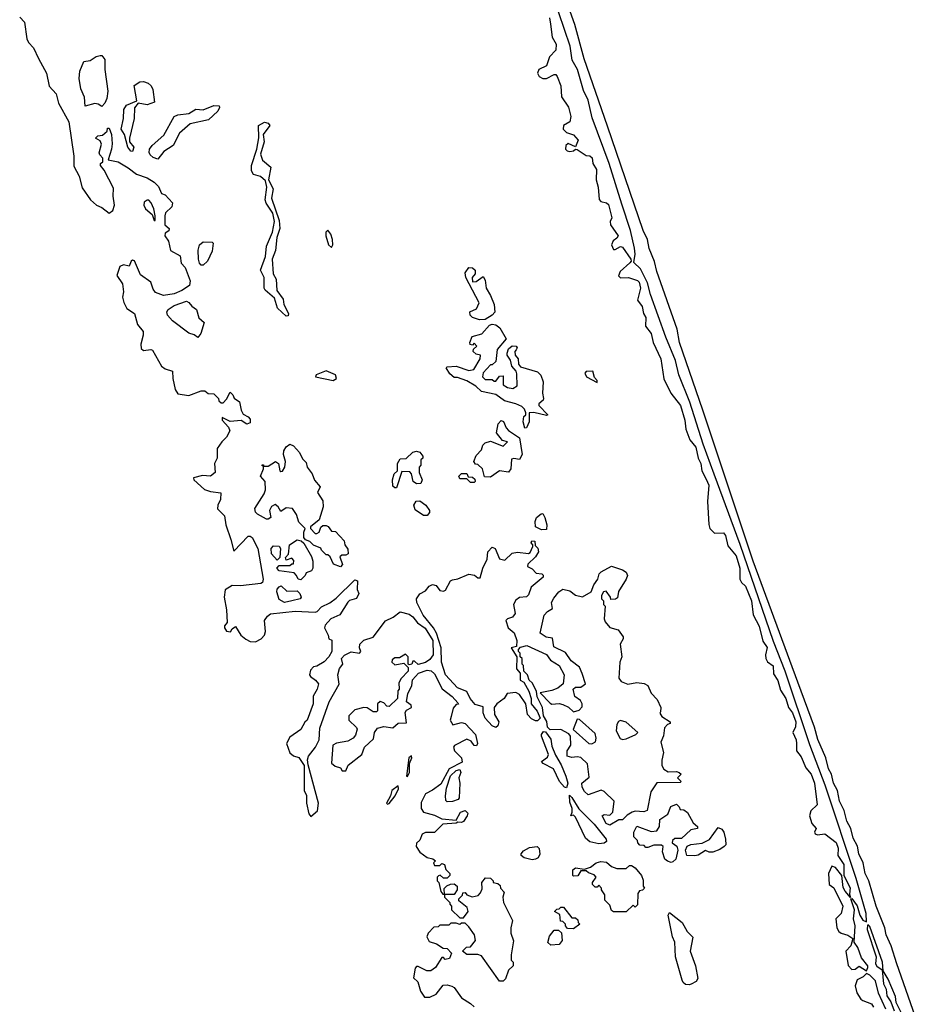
# Model space of a CAD drawing. Extents: x 2789571 to 2951634, y 860514 to 1033803.
# Tile 85 of 102: x 2940810 to 2945766, y 934711 to 940161. Entities that reach past the tile are written whole.
import ezdxf

# ---------------------------------------------------------------- set-up
doc = ezdxf.new("R2010")
doc.units = 0

msp = doc.modelspace()

# ---------------------------------------------------------------- linework, layer by layer
at = {"layer": '0CON05XD'}
for points in [[(2945765.8, 934645), (2945664, 934935), (2945632.5, 935035), (2945605.5, 935095.5), (2945596.9, 935135), (2945549.4, 935255), (2945507.8, 935395), (2945487.8, 935435), (2945476.7, 935495), (2945452.5, 935545), (2945446.1, 935586.1), (2945421.7, 935631.7), (2945409.5, 935685), (2945386.7, 935725), (2945372.2, 935785), (2945345.6, 935835), (2945335.4, 935895), (2945312.5, 935935), (2945302.2, 935985), (2945285.4, 936015.4), (2945270, 936075), (2945227.2, 936177.2), (2945208.9, 936245), (2945115.7, 936495), (2944868.9, 937165), (2944589.3, 937999.3), (2944461.9, 938375), (2944447.8, 938447.8), (2944335, 938767.5), (2944323.4, 938823.4), (2944292.5, 938895), (2944284.2, 938945), (2944259.2, 938995), (2944062.4, 939572.4), (2943933.3, 939945), (2943881.4, 940135), (2943778.6, 940425)], [(2945495, 934897.5), (2945504, 934915), (2945502.5, 934925), (2945468.8, 934968.8), (2945448, 935025), (2945428, 935055), (2945432.3, 935145), (2945423.6, 935185), (2945430, 935235), (2945410, 935295), (2945415, 935298), (2945445, 935257.1), (2945458.9, 935205), (2945475, 935177.5), (2945495, 935167.5), (2945494.1, 935215), (2945438.1, 935408.1), (2945267.4, 935925), (2945182.3, 936147.7), (2945045.8, 936555), (2944980.4, 936720.4), (2944795.9, 937255.9), (2944653.5, 937645), (2944592.1, 937812.1), (2944517.4, 938045), (2944457.6, 938195), (2944438, 938275), (2944384.8, 938404.8), (2944300.6, 938640.6), (2944284.5, 938705.5), (2944245, 938782.7), (2944207.6, 938817.6), (2944216.5, 938863.5), (2944212.8, 938897.2), (2944189, 938995), (2944141, 939141), (2944071, 939365), (2943978.1, 939618.1), (2943955.2, 939715), (2943929.8, 939769.8), (2943896, 939886), (2943867.8, 939937.8), (2943855.2, 940015), (2943730.4, 940385)], [(2940810, 940175), (2940837.1, 940147.1), (2940849.2, 940055), (2940858.8, 940035), (2940885.6, 940005.6), (2940914.2, 939945.8), (2940958.6, 939865), (2940972.7, 939792.7), (2941011.2, 939751.2), (2941025, 939700), (2941082.5, 939595), (2941110, 939405), (2941109.8, 939349.8), (2941138.9, 939295), (2941155, 939231.2), (2941201.5, 939165), (2941234.2, 939135), (2941265, 939122.2), (2941305, 939090.8), (2941325, 939105.8), (2941334.6, 939135), (2941326.5, 939185), (2941328.8, 939228.8), (2941278.3, 939328.3), (2941257.5, 939355), (2941257.5, 939365), (2941270, 939375), (2941270, 939395), (2941253, 939413), (2941250, 939425), (2941263, 939473), (2941255, 939490), (2941230, 939505), (2941242.5, 939517.5), (2941268.3, 939521.7), (2941293.3, 939545), (2941295, 939560), (2941305, 939560), (2941318.8, 939525), (2941321.2, 939475), (2941318.8, 939445), (2941300, 939385), (2941355, 939374), (2941411.1, 939341.1), (2941455.8, 939305.8), (2941515, 939286.2), (2941555, 939262.5), (2941578.3, 939238.3), (2941595, 939200), (2941615, 939192.5), (2941655, 939147.5), (2941652.5, 939125), (2941617.5, 939092.5), (2941613.6, 939076.4), (2941612.5, 939025), (2941636.7, 939005), (2941635, 938992.5), (2941615, 938980), (2941613.8, 938965), (2941633.3, 938935), (2941644.2, 938884.2), (2941697.5, 938855), (2941703, 938813), (2941725, 938790), (2941753.3, 938715), (2941749.3, 938690.7), (2941707.7, 938662.3), (2941665, 938643.8), (2941605, 938634), (2941562.1, 938652.1), (2941549.1, 938669.1), (2941535, 938708.6), (2941479.2, 938749.2), (2941445, 938826), (2941435, 938830), (2941427.5, 938825), (2941415, 938796.7), (2941385, 938804.2), (2941365, 938794.3), (2941346.9, 938745), (2941379.7, 938699.7), (2941383.9, 938655), (2941379.7, 938625), (2941386, 938596), (2941403, 938563), (2941445.4, 938535), (2941461.1, 938475), (2941492.5, 938435), (2941494, 938415), (2941480.5, 938365), (2941481.4, 938341.4), (2941495, 938330), (2941535, 938336), (2941545, 938331.5), (2941595, 938244.4), (2941615, 938228.5), (2941656.1, 938216.1), (2941657.9, 938175), (2941670.6, 938115), (2941685, 938090), (2941745, 938081.4), (2941815, 938106.7), (2941835, 938107.5), (2941853, 938093), (2941885, 938090), (2941910, 938065), (2941911.7, 938051.7), (2941925, 938040), (2941935, 938040), (2941955, 938060), (2941975, 938100), (2941990, 938085), (2941997, 938067), (2942025.8, 938045.8), (2942035, 938000), (2942047, 937977), (2942075, 937962.5), (2942085, 937950), (2942085, 937930), (2942067, 937923), (2942035, 937942.5), (2941975, 937936.7), (2941930, 937960), (2941930, 937945), (2941965.8, 937905.8), (2941971.9, 937885), (2941955, 937850), (2941928.8, 937825), (2941902.7, 937787.3), (2941903.3, 937735), (2941887.5, 937705), (2941891.2, 937655), (2941865.7, 937634.3), (2941821.7, 937638.3), (2941772.5, 937625), (2941773.8, 937615), (2941831.7, 937561.7), (2941865, 937550), (2941922.5, 937542.5), (2941922, 937505), (2941906.2, 937475), (2941904.4, 937454.4), (2941942.9, 937415), (2941950, 937365), (2941979.2, 937285), (2941995, 937220), (2942075, 937302.5), (2942085, 937303.3), (2942096.2, 937295), (2942128, 937235), (2942157.5, 937065), (2942153.8, 937046.2), (2942145, 937041.2), (2942031.7, 937028.3), (2941985, 937028.8), (2941947.5, 937005), (2941940.8, 936965), (2941954, 936895), (2941957.5, 936825), (2941944.1, 936805.9), (2941943.8, 936795), (2941955, 936777.5), (2941976.7, 936773.3), (2941985, 936790), (2942005, 936802.5), (2942033.3, 936755), (2942062.1, 936732.1), (2942085, 936719.2), (2942115, 936718.1), (2942145.4, 936734.6), (2942164.3, 936755), (2942170.6, 936775), (2942164, 936835), (2942180.3, 936859.7), (2942198.1, 936871.9), (2942335, 936887.8), (2942445, 936881.2), (2942456.7, 936885), (2942479.3, 936910.7), (2942526.2, 936933.8), (2942560.7, 936959.3), (2942665, 937060), (2942680, 937055), (2942677, 937007), (2942687.5, 936985), (2942673, 936957), (2942635, 936946.7), (2942625, 936937.5), (2942582, 936868), (2942532, 936845), (2942500.5, 936809.5), (2942496.7, 936795), (2942517.5, 936755), (2942520, 936735), (2942537.5, 936727.5), (2942537.5, 936665), (2942521.2, 936635), (2942495, 936606.7), (2942455, 936582.5), (2942435, 936580), (2942418.3, 936561.7), (2942414.2, 936535.8), (2942418.8, 936525), (2942447.5, 936505), (2942463.3, 936485), (2942456.7, 936455), (2942433, 936417), (2942433.3, 936375), (2942400, 936285), (2942387, 936273), (2942365, 936233.3), (2942305, 936190), (2942286.7, 936155), (2942305, 936102.5), (2942325, 936086.7), (2942355, 936077.5), (2942383.3, 936033.3), (2942383.8, 935895), (2942396.4, 935866.4), (2942397.5, 935825), (2942410, 935765), (2942421.7, 935751.7), (2942458.3, 935781.7), (2942463.3, 935825), (2942406.2, 936036.2)], [(2943740.9, 940170.9), (2943747.1, 940137.1), (2943757.1, 940065), (2943777.7, 940025), (2943777.1, 939992.9), (2943741.1, 939955), (2943724.4, 939905), (2943683.5, 939885), (2943674.4, 939864.4), (2943685, 939846.2), (2943705, 939836.5), (2943725, 939835.8), (2943768, 939858), (2943777.5, 939857.5), (2943785, 939847.5), (2943804.4, 939794.4), (2943807.5, 939735), (2943846.8, 939676.8), (2943859.5, 939625), (2943854.4, 939595), (2943819.2, 939575), (2943818.1, 939555), (2943835, 939536), (2943875, 939523.3), (2943901.2, 939495), (2943885, 939456.7), (2943845, 939476), (2943831.8, 939465), (2943830.9, 939445), (2943840, 939435), (2943855, 939432), (2943873.8, 939435), (2943885, 939443.8), (2943895, 939442), (2943945, 939410), (2943965, 939407.8), (2943977.5, 939397.5), (2943981.4, 939365), (2944001.5, 939331.5), (2944000, 939275), (2944011.8, 939235), (2944016.8, 939166.8), (2944025.6, 939155.6), (2944057.7, 939147.7), (2944068.9, 939138.9), (2944086, 939065), (2944078, 939045), (2944080, 939025), (2944121.2, 938965), (2944115, 938951.2), (2944093.1, 938936.9), (2944085.5, 938915), (2944095, 938890), (2944105, 938888.9), (2944135, 938905.7), (2944145, 938903.1), (2944192.2, 938835), (2944194.2, 938825), (2944186, 938815), (2944131.9, 938768.1), (2944123.1, 938743.1), (2944135, 938733.1), (2944178, 938735), (2944228.5, 938718.5), (2944237.7, 938707.7), (2944244.5, 938675), (2944229.3, 938609.3), (2944254.7, 938574.7), (2944261.5, 938535), (2944275, 938513.3), (2944273.6, 938465), (2944304, 938425), (2944314.6, 938375), (2944357.3, 938285), (2944373.9, 938173.9), (2944413.9, 938093.9), (2944466.7, 938025), (2944491.4, 937945), (2944495.3, 937895), (2944518.9, 937835), (2944551.7, 937795), (2944564.1, 937735), (2944578.2, 937705), (2944583.9, 937663.9), (2944607.9, 937617.9), (2944624.1, 937585), (2944616.5, 937495), (2944622.6, 937367.4), (2944628.7, 937345), (2944655, 937320), (2944705, 937321.1), (2944715.9, 937305.9), (2944729.1, 937249.1), (2944775, 937194.4), (2944794.2, 937125), (2944795.5, 937065), (2944805, 937045.9), (2944826.9, 937025), (2944858.7, 936945), (2944868, 936868), (2944902.5, 936805), (2944921.3, 936721.3), (2944946.3, 936686.3), (2944936.6, 936645), (2944938.2, 936625), (2944947.6, 936607.6), (2944979.6, 936585), (2944981.5, 936541.5), (2945005, 936504.3), (2945019.6, 936449.6), (2945048.8, 936405), (2945064.1, 936355), (2945085.9, 936325), (2945105.3, 936275.3), (2945103.4, 936246.6), (2945088.8, 936215), (2945106, 936175), (2945108, 936155), (2945108.8, 936115), (2945135, 936081.2), (2945160.3, 936020.3), (2945189.2, 935985), (2945208.3, 935935), (2945222.5, 935815), (2945188.3, 935781.7), (2945180.5, 935755), (2945193, 935713), (2945217.5, 935685), (2945208.8, 935665), (2945211.2, 935655), (2945225, 935649.2), (2945265, 935654.2), (2945327.7, 935607.7), (2945338.1, 935575), (2945337.8, 935535), (2945369.7, 935485), (2945371.2, 935425), (2945405, 935356.2), (2945401.7, 935321.7), (2945407, 935303), (2945377.4, 935337.4), (2945367.5, 935357.5), (2945358.8, 935425), (2945325, 935468.1), (2945304.1, 935475.9), (2945284.6, 935435), (2945290, 935375), (2945315.5, 935355.5), (2945365.6, 935255), (2945355.8, 935215), (2945326.7, 935185), (2945332.5, 935135), (2945343.3, 935115), (2945355.9, 935105.9), (2945392.5, 935095), (2945420, 935075), (2945408.8, 935035), (2945381.2, 935005), (2945395, 934926.7), (2945415, 934903.8), (2945433.6, 934906.4), (2945455, 934923.3), (2945495, 934897.5)], [(2941265, 939680), (2941244.2, 939694.2), (2941225, 939698.1), (2941171.7, 939681.7), (2941167.7, 939732.3), (2941147.9, 939777.9), (2941138.9, 939835), (2941143.5, 939876.5), (2941165, 939930), (2941200, 939935), (2941233, 939957), (2941255, 939962.5), (2941265, 939962.5), (2941281.2, 939941.2), (2941280.5, 939885), (2941298.5, 939765), (2941292.5, 939725), (2941281.2, 939698.8), (2941265, 939680)], [(2941435, 939432.5), (2941425, 939433.3), (2941407.5, 939455), (2941390, 939525), (2941371.2, 939555), (2941383.6, 939613.6), (2941386.2, 939665), (2941401.7, 939688.3), (2941458.3, 939711.7), (2941443, 939797), (2941475, 939816.7), (2941495, 939820), (2941520.7, 939810.7), (2941536.7, 939795), (2941546.7, 939775), (2941556.7, 939705), (2941515, 939690), (2941465, 939700), (2941446.1, 939673.9), (2941442.9, 939615), (2941416.7, 939505), (2941417.5, 939485), (2941441.2, 939455), (2941435, 939432.5)], [(2941575, 939390), (2941548.8, 939398.8), (2941532.5, 939412.5), (2941526.4, 939426.4), (2941528.5, 939445), (2941542.9, 939465), (2941607.3, 939522.7), (2941665, 939625.5), (2941685, 939635.4), (2941745, 939641.9), (2941785, 939666.7), (2941825, 939661.8), (2941885, 939686.1), (2941913.3, 939685), (2941915.8, 939675), (2941906, 939655), (2941855, 939606.7), (2941752.5, 939585), (2941695, 939532.5), (2941660, 939465), (2941608.3, 939431.7), (2941575, 939390)], [(2942285, 938521.2), (2942236.2, 938565), (2942219.2, 938619.2), (2942168, 938665), (2942163.3, 938675), (2942163.5, 938733.5), (2942142.9, 938775), (2942169.4, 938850.6), (2942175, 938907.5), (2942209.2, 938985), (2942220.8, 939045), (2942210, 939090), (2942174.3, 939145), (2942168, 939165), (2942176.7, 939235), (2942169.5, 939269.5), (2942143, 939293), (2942104, 939305), (2942092.9, 939325), (2942093.1, 939355), (2942122, 939445), (2942133.2, 939506.8), (2942132, 939575), (2942165, 939594), (2942185, 939588.6), (2942193.8, 939575), (2942156.7, 939525), (2942162.5, 939485), (2942143, 939417), (2942153.6, 939383.6), (2942200, 939345), (2942187.5, 939275), (2942212.5, 939225), (2942203.6, 939173.6), (2942245, 939050), (2942248.8, 939005), (2942233.3, 938955), (2942226.4, 938883.6), (2942207.5, 938835), (2942212.5, 938755), (2942230, 938725), (2942233, 938663), (2942267.5, 938615), (2942272.5, 938585), (2942297.5, 938535), (2942295, 938522.5), (2942285, 938521.2)], [(2941560, 939050), (2941560, 939075), (2941552.5, 939115), (2941538.3, 939148.3), (2941525, 939162.5), (2941515, 939162.5), (2941499.3, 939150.7), (2941496.7, 939135), (2941506.7, 939115), (2941542.5, 939082.5), (2941555, 939050), (2941560, 939050)], [(2942535, 938900), (2942541.9, 938915), (2942540.8, 938945), (2942532.2, 938975), (2942515, 938995.8), (2942504.6, 938985.4), (2942504.5, 938965), (2942519.4, 938915), (2942535, 938900)], [(2941825, 938803.3), (2941815, 938803.3), (2941804.2, 938814.2), (2941798.8, 938835), (2941798, 938885), (2941804.2, 938915), (2941825, 938932.5), (2941875, 938930), (2941880, 938925), (2941875, 938880), (2941848.8, 938825), (2941825, 938803.3)], [(2943355, 938500), (2943315, 938513.3), (2943302.5, 938525), (2943300, 938545), (2943338.3, 938561.7), (2943352.5, 938595), (2943278.8, 938735), (2943275, 938760), (2943295, 938790), (2943315, 938787.5), (2943330, 938775), (2943330, 938755), (2943313.3, 938735), (2943315, 938710), (2943335, 938712.5), (2943375, 938740), (2943385, 938720), (2943391.2, 938675), (2943415.4, 938635.4), (2943435.7, 938585), (2943438.3, 938541.7), (2943425, 938526.7), (2943385, 938502.5), (2943355, 938500)], [(2941795, 938402.5), (2941775, 938417.5), (2941745, 938426.2), (2941655, 938494.3), (2941627.5, 938525), (2941623.8, 938545), (2941632.3, 938557.7), (2941665, 938578.8), (2941732.5, 938602.5), (2941746.7, 938596.7), (2941762.5, 938575), (2941788, 938558), (2941801.7, 938511.7), (2941830, 938485), (2941812.5, 938425), (2941795, 938402.5)], [(2943605, 937900), (2943596.7, 937935), (2943600, 937965), (2943610, 937975), (2943610, 937985), (2943603.3, 938005), (2943589.4, 938019.4), (2943555.8, 938035.8), (2943492.3, 938052.3), (2943445, 938086.2), (2943365, 938103.3), (2943333.6, 938133.6), (2943285, 938162.5), (2943231.7, 938181.7), (2943215, 938180), (2943190.7, 938200.7), (2943170, 938235), (2943175, 938240), (2943225, 938243.3), (2943295, 938220), (2943322.5, 938225), (2943357.5, 938285), (2943360, 938305), (2943335, 938310), (2943320, 938325), (2943321.7, 938338.3), (2943340, 938355), (2943325, 938370), (2943315, 938360), (2943303.3, 938363.3), (2943300, 938375), (2943313, 938407), (2943366.7, 938423.3), (2943409.3, 938470.7), (2943423.8, 938476.2), (2943445, 938472.5), (2943467.5, 938455), (2943502.5, 938395), (2943452.5, 938335), (2943445, 938270), (2943425, 938250), (2943415, 938250), (2943375, 938206.7), (2943370, 938185), (2943385, 938170), (2943425, 938170), (2943435, 938160), (2943445, 938160), (2943465, 938187.5), (2943485, 938190), (2943485, 938140), (2943510, 938125), (2943539.3, 938120.7), (2943562.5, 938135), (2943560.7, 938200.7), (2943557.5, 938215), (2943534.1, 938244.1), (2943526.4, 938276.4), (2943507.5, 938305), (2943507.5, 938315), (2943515, 938340), (2943535, 938356.2), (2943557.5, 938355), (2943562.5, 938345), (2943556.7, 938333.3), (2943550, 938325), (2943552.5, 938305), (2943567.5, 938285), (2943570, 938255), (2943580.7, 938240.7), (2943675, 938212.5), (2943693.6, 938193.6), (2943707.3, 938157.3), (2943703.8, 938095), (2943708.8, 938065), (2943706.7, 938055), (2943682.5, 938035), (2943683.3, 938025), (2943732.5, 937975), (2943725, 937970), (2943655, 937986.2), (2943630, 937985), (2943628.8, 937935), (2943615, 937902.5), (2943605, 937900)], [(2942545, 938164.5), (2942563.8, 938175), (2942558, 938195), (2942505, 938217.7), (2942450, 938195), (2942446.7, 938185), (2942545, 938164.5)], [(2944005, 938152.9), (2944005.6, 938165), (2943990, 938180), (2943981.2, 938215), (2943945, 938214), (2943937.5, 938205), (2943946, 938185), (2944005, 938152.9)], [(2943415, 937630), (2943381.7, 937631.7), (2943370, 937675), (2943345, 937700), (2943331.7, 937701.7), (2943322.5, 937715), (2943335, 937750), (2943365, 937780), (2943373, 937807), (2943385, 937820), (2943415, 937827.5), (2943485, 937800), (2943510, 937825), (2943481.7, 937831.7), (2943447.5, 937875), (2943456.7, 937925), (2943475, 937943.3), (2943487.3, 937937.3), (2943501.7, 937901.7), (2943515, 937887.5), (2943576, 937846), (2943590, 937755), (2943575, 937727.5), (2943545, 937732.5), (2943531.7, 937728.3), (2943527.5, 937675), (2943515, 937657.5), (2943465, 937663.3), (2943415, 937630)], [(2942585, 937132.5), (2942547, 937147), (2942528.3, 937188.3), (2942515, 937200), (2942505, 937200), (2942480, 937225), (2942476.4, 937236.4), (2942435, 937252.5), (2942415, 937272.5), (2942391.7, 937281.7), (2942382.5, 937295), (2942382.5, 937325), (2942390, 937345), (2942355, 937380), (2942341.7, 937421.7), (2942320, 937455), (2942285, 937460), (2942255, 937440), (2942240, 937465), (2942223, 937477), (2942203.6, 937466.4), (2942192.5, 937445), (2942200, 937405), (2942185, 937397.5), (2942175, 937397.5), (2942125, 937423.8), (2942114.2, 937435), (2942112, 937455), (2942163.6, 937536.4), (2942170.7, 937559.3), (2942167.5, 937605), (2942142.5, 937635), (2942160, 937675), (2942160, 937690), (2942151.7, 937691.7), (2942151.7, 937698.3), (2942158.3, 937698.3), (2942160, 937690), (2942185, 937690), (2942226.4, 937716.4), (2942242.5, 937705), (2942250, 937665), (2942255, 937660), (2942265, 937662.5), (2942276.4, 937683.6), (2942280, 937715), (2942270, 937755), (2942271.2, 937775), (2942285, 937797.5), (2942305, 937812.5), (2942325, 937802.5), (2942358.8, 937765), (2942375, 937730), (2942395, 937710), (2942400, 937685), (2942428.3, 937648.3), (2942441.7, 937611.7), (2942472.5, 937575), (2942457.5, 937545), (2942487.7, 937497.7), (2942490, 937465), (2942466.2, 937393.8), (2942420, 937355), (2942420, 937345), (2942445, 937317.5), (2942455, 937316.7), (2942466.7, 937325), (2942477, 937353), (2942488.3, 937361.7), (2942505, 937362.5), (2942516.4, 937356.4), (2942535, 937330), (2942558.3, 937328.3), (2942605.9, 937275.9), (2942610, 937255), (2942625, 937230), (2942626.7, 937205), (2942615, 937197.5), (2942593, 937197), (2942581.7, 937188.3), (2942596.7, 937145), (2942585, 937132.5)], [(2942895, 937570), (2942885, 937570), (2942875, 937580), (2942873.8, 937615), (2942883, 937647), (2942900, 937665), (2942900, 937705), (2942915, 937730), (2942948.3, 937731.7), (2942985, 937767.5), (2943005, 937772.5), (2943025, 937767.5), (2943040, 937745), (2943040, 937735), (2943030, 937725), (2943030, 937695), (2943020, 937685), (2943020, 937655), (2943037.5, 937615), (2943030, 937595), (2943005, 937592.5), (2942987.5, 937605), (2942977.5, 937647.5), (2942968.3, 937658.3), (2942925, 937660), (2942895, 937570)], [(2943325, 937600), (2943305, 937600), (2943285, 937620), (2943245, 937620), (2943240, 937635), (2943255, 937650), (2943285, 937650), (2943291.7, 937631.7), (2943315, 937630), (2943328.3, 937618.3), (2943330, 937605), (2943325, 937600)], [(2943065, 937417.5), (2943045, 937417.5), (2942997.7, 937447.7), (2942991.2, 937475), (2943003.9, 937496.1), (2943025, 937497.5), (2943057.5, 937475), (2943077.5, 937445), (2943077, 937433), (2943065, 937417.5)], [(2943697, 937337), (2943664, 937354), (2943662.9, 937382.9), (2943670, 937405), (2943695, 937426.7), (2943705, 937427.5), (2943716.2, 937405), (2943726.2, 937365), (2943725, 937340), (2943697, 937337)], [(2942365, 937060), (2942350, 937065), (2942342.5, 937085), (2942328.8, 937098.8), (2942245, 937110), (2942232.5, 937125), (2942245, 937140), (2942305, 937140), (2942315, 937150), (2942325, 937150), (2942327, 937167), (2942315, 937180), (2942285, 937170), (2942280, 937185), (2942297, 937203), (2942302.5, 937255), (2942345, 937282.5), (2942367, 937277), (2942383, 937263), (2942425, 937190), (2942432.5, 937165), (2942432.5, 937125), (2942425, 937110), (2942395, 937100), (2942390, 937085), (2942365, 937060)], [(2943445, 936243.8), (2943425, 936253.3), (2943386.2, 936295), (2943374, 936325), (2943375, 936357.5), (2943330.9, 936370.9), (2943302, 936405), (2943285, 936442.5), (2943233.2, 936463.2), (2943165.7, 936535), (2943144.3, 936605), (2943142, 936685), (2943115.8, 936765), (2943100, 936795), (2943042, 936865), (2943006.7, 936935), (2943006.2, 936955), (2943025, 936983.3), (2943055, 937000), (2943076.2, 937025), (2943095, 937034.2), (2943115, 937028.8), (2943135, 937002.5), (2943155, 936997.5), (2943166.4, 937003.6), (2943193.8, 937055), (2943205, 937061.2), (2943235, 937066), (2943295, 937092.5), (2943327, 937087), (2943345, 937072.5), (2943358.3, 937071.7), (2943372.5, 937125), (2943396, 937175), (2943400, 937215), (2943425, 937241.1), (2943440.8, 937235), (2943465, 937177.5), (2943495, 937170), (2943535, 937208.8), (2943565, 937213.8), (2943625, 937207.5), (2943635, 937212.5), (2943650, 937245), (2943650, 937255), (2943640, 937265), (2943643, 937277), (2943660, 937275), (2943661.7, 937251.7), (2943677, 937237), (2943680, 937215), (2943665, 937187.5), (2943621.7, 937148.3), (2943620, 937135), (2943645, 937122.5), (2943668.3, 937098.3), (2943700, 937095), (2943707, 937087), (2943706.7, 937075), (2943640, 937020), (2943625, 936977.5), (2943615, 936966.7), (2943575, 936963.3), (2943555, 936947.5), (2943543.3, 936925), (2943552.5, 936875), (2943537.5, 936855), (2943510, 936845), (2943500, 936835), (2943512.5, 936795), (2943547, 936767), (2943560, 936725), (2943558.3, 936691.7), (2943530, 936685), (2943560, 936635), (2943558.3, 936568.3), (2943580, 936545), (2943580, 936505), (2943600, 936495), (2943627.5, 936445), (2943640, 936405), (2943640, 936375), (2943673.6, 936333.6), (2943690, 936295), (2943675, 936280), (2943665, 936280), (2943642.1, 936292.1), (2943620, 936315), (2943610, 936375), (2943575, 936426.7), (2943555, 936436.7), (2943508.3, 936431.7), (2943490, 936405), (2943450, 936375), (2943436.2, 936355), (2943436.7, 936315), (2943461.2, 936275), (2943455, 936252.5), (2943445, 936243.8)], [(2942235, 937170), (2942203.3, 937205), (2942201.2, 937235), (2942215, 937248.8), (2942245, 937247.5), (2942252.5, 937235), (2942250, 937185), (2942235, 937170)], [(2944075, 935702.5), (2944055, 935712.5), (2944032.5, 935755), (2944045, 935762.5), (2944075, 935757.5), (2944092.5, 935775), (2944100, 935835), (2944045, 935890), (2944027, 935897), (2943955, 935870), (2943935, 935890), (2943923, 935913), (2943920, 935935), (2943961.7, 935968.3), (2943951.7, 936041.7), (2943915, 936076.7), (2943895, 936081.2), (2943865, 936077.5), (2943840, 936085), (2943840, 936115), (2943860, 936145), (2943857.5, 936195), (2943848.3, 936208.3), (2943805, 936232.5), (2943745, 936230), (2943730, 936245), (2943727, 936277), (2943708.3, 936308.3), (2943702.5, 936355), (2943673, 936413), (2943670, 936445), (2943645, 936490), (2943630, 936505), (2943620, 936535), (2943600, 936555), (2943597.5, 936587.5), (2943590, 936595), (2943590, 936625), (2943580, 936635), (2943580, 936655), (2943570, 936665), (2943570, 936675), (2943581.7, 936688.3), (2943617, 936697), (2943725, 936647.5), (2943747, 936617), (2943795, 936587.5), (2943823.3, 936535), (2943817.5, 936485), (2943788.3, 936461.7), (2943755, 936447.5), (2943690, 936435), (2943745, 936377.5), (2943755, 936372.5), (2943795, 936376.7), (2943815, 936370), (2943846.1, 936356.1), (2943875, 936330), (2943905, 936340), (2943921.7, 936358.3), (2943922.5, 936375), (2943913, 936393), (2943882.5, 936415), (2943872.5, 936455), (2943885, 936467.5), (2943915, 936467.5), (2943940, 936485), (2943922.3, 936542.3), (2943908.3, 936578.3), (2943862.3, 936612.3), (2943829.3, 936659.3), (2943765, 936690), (2943758.3, 936738.3), (2943723, 936743), (2943690, 936765), (2943712.5, 936865), (2943730, 936885), (2943758.3, 936901.7), (2943752.5, 936935), (2943765, 936960), (2943792.5, 936995), (2943815, 937010), (2943855, 937000), (2943885, 936976.7), (2943925, 936967.5), (2943972.5, 936995), (2943986.4, 937033.6), (2944010, 937065), (2944016.4, 937093.6), (2944027.5, 937105), (2944085, 937136.7), (2944145, 937116.7), (2944165, 937102.5), (2944173.3, 937085), (2944166.7, 937065), (2944123, 936997), (2944118.3, 936961.7), (2944107, 936953), (2944081.7, 936951.7), (2944080, 936965), (2944055, 936997.5), (2944040, 936995), (2944030, 936975), (2944030, 936955), (2944040, 936945), (2944040, 936925), (2944050, 936915), (2944043.3, 936845), (2944049.3, 936829.3), (2944075, 936797.5), (2944122.5, 936785), (2944150, 936745), (2944150, 936735), (2944132.5, 936705), (2944141.2, 936635), (2944131.2, 936605), (2944125.9, 936515.9), (2944137.7, 936497.7), (2944175, 936483.8), (2944225, 936492.5), (2944265, 936486.7), (2944285, 936476.7), (2944304.2, 936434.2), (2944337.7, 936397.7), (2944357.5, 936355), (2944355, 936330), (2944353, 936323), (2944363.6, 936303.6), (2944410, 936275), (2944410, 936265), (2944395, 936260), (2944377.5, 936242.5), (2944373, 936197), (2944358.3, 936161.7), (2944373.3, 936105), (2944363, 936063), (2944363, 936033), (2944373.6, 936013.6), (2944398.3, 935998.3), (2944445, 936000), (2944460, 935995), (2944470, 935985), (2944450, 935965), (2944470, 935945), (2944465, 935940), (2944335, 935937.5), (2944303, 935887), (2944282.5, 935785), (2944263.6, 935776.4), (2944215, 935780), (2944200, 935775), (2944171.7, 935758.3), (2944145, 935732.5), (2944125, 935732.5), (2944075, 935702.5)], [(2942275, 936936.2), (2942245, 936952.5), (2942233.3, 936995), (2942235, 937010), (2942245, 937022.5), (2942257, 937027), (2942288.3, 936998.3), (2942345, 937000), (2942360, 936985), (2942367.5, 936965), (2942362.5, 936955), (2942315, 936943.8), (2942275, 936936.2)], [(2942406.2, 936036.2), (2942403.3, 936065), (2942408.8, 936085), (2942446.7, 936135), (2942466.2, 936175), (2942470.9, 936239.1), (2942522, 936385), (2942577, 936483), (2942570, 936535), (2942579.3, 936570.7), (2942597.5, 936595), (2942590, 936625), (2942606.4, 936643.6), (2942645, 936662.5), (2942690, 936655), (2942697.5, 936665), (2942690, 936685), (2942692.5, 936705), (2942715, 936726.7), (2942765.9, 936744.1), (2942835, 936833.8), (2942876.7, 936855), (2942915, 936884), (2942965, 936870.8), (2942985, 936856.2), (2943012.1, 936822.1), (2943053.2, 936793.2), (2943096, 936725), (2943097.1, 936645), (2943079.7, 936620.3), (2943055, 936603.3), (2943015, 936592.5), (2942995, 936610), (2942985, 936610), (2942980, 936595), (2942965, 936590), (2942960, 936595), (2942960, 936635), (2942945, 936650), (2942911.7, 936628.3), (2942885, 936630), (2942871.7, 936618.3), (2942870, 936605), (2942885, 936590), (2942935, 936600), (2942960, 936575), (2942960, 936555), (2942920, 936515), (2942908.3, 936491.7), (2942910, 936455), (2942903.3, 936446.7), (2942900, 936405), (2942855, 936360), (2942841.7, 936361.7), (2942825, 936380), (2942805, 936387.5), (2942790, 936375), (2942790, 936335), (2942785, 936330), (2942765, 936330), (2942732, 936352), (2942715, 936354.3), (2942665, 936342), (2942631.2, 936308.8), (2942632, 936285), (2942674.4, 936244.4), (2942677.5, 936235), (2942668.3, 936201.7), (2942656, 936184), (2942625, 936167.5), (2942563.6, 936156.4), (2942543.3, 936145), (2942536.1, 936046.1), (2942555, 936030), (2942585, 936020), (2942595, 936003.3), (2942615, 936003.3), (2942627.5, 936035), (2942702.5, 936095), (2942717.5, 936135), (2942768.3, 936181.7), (2942774.1, 936215.9), (2942790.8, 936239.2), (2942825, 936248.8), (2942875, 936242.5), (2942905, 936266.7), (2942950, 936270), (2942943, 936327), (2942950.7, 936339.3), (2942977.5, 936355), (2942976.4, 936366.4), (2942950, 936385), (2942958.3, 936431.7), (2942980, 936475), (2942983, 936507), (2943016.4, 936543.6), (2943065, 936561.2), (2943087.3, 936557.3), (2943105, 936540), (2943147.5, 936457.5), (2943203.3, 936415), (2943235, 936380), (2943237.5, 936372.5), (2943225, 936370), (2943209.3, 936350.7), (2943197.5, 936305), (2943192.5, 936285), (2943207.5, 936257.5), (2943255, 936271.2), (2943275, 936266.2), (2943332.5, 936205), (2943342.5, 936155), (2943337, 936143), (2943325, 936143.3), (2943308, 936168), (2943285, 936179.2), (2943216.9, 936143.1), (2943211.2, 936135), (2943216.2, 936115), (2943254.5, 936075), (2943258.2, 936051.8), (2943187.1, 936015), (2943139.8, 935930.2), (2943095, 935896), (2943055, 935876), (2943031.7, 935828.3), (2943031.4, 935795), (2943044, 935775), (2943105, 935759.2), (2943145, 935738.8), (2943225, 935730), (2943250, 935775), (2943275, 935783.3), (2943289.3, 935769.3), (2943286.7, 935755), (2943265, 935722.5), (2943255, 935717.5), (2943235, 935720), (2943225, 935713.3), (2943152, 935708), (2943105, 935663.3), (2943055, 935663.3), (2943037, 935653), (2943025, 935620), (2943006.4, 935603.6), (2943003.8, 935585), (2943024.4, 935554.4), (2943063.9, 935523.9), (2943097, 935517), (2943110, 935505), (2943100, 935495), (2943105, 935480), (2943135, 935480), (2943145, 935490), (2943160, 935485), (2943168.3, 935458.3), (2943190, 935435), (2943190, 935425), (2943175, 935410), (2943155, 935410), (2943137, 935427), (2943128.3, 935421.7), (2943120, 935415), (2943120, 935395), (2943130, 935385), (2943140, 935335), (2943151.7, 935321.7), (2943160, 935320), (2943158.3, 935351.7), (2943173, 935367), (2943193, 935377), (2943215, 935377.5), (2943230, 935365), (2943230, 935345), (2943215, 935320), (2943160, 935320), (2943160, 935305), (2943190, 935275), (2943190, 935265), (2943200, 935255), (2943200, 935235), (2943245, 935190), (2943265, 935190), (2943292.5, 935225), (2943286.4, 935246.4), (2943240, 935285), (2943240, 935295), (2943260, 935315), (2943261.7, 935328.3), (2943275, 935330), (2943285, 935317.5), (2943313, 935307), (2943346.1, 935313.9), (2943360.7, 935329.3), (2943369.3, 935350.7), (2943367.5, 935385), (2943388.3, 935411.7), (2943415, 935410), (2943430, 935395), (2943430, 935385), (2943455, 935380), (2943468.3, 935368.3), (2943470, 935355), (2943491.7, 935331.7), (2943483.8, 935305), (2943486.2, 935275), (2943537.5, 935175), (2943527.5, 935135), (2943527.5, 935105), (2943543, 935063), (2943530, 934985), (2943530, 934955), (2943540, 934945), (2943540, 934925), (2943515, 934900), (2943498.3, 934851.7), (2943485, 934840), (2943465, 934840), (2943365, 934980), (2943345, 934986.7), (2943285, 934987.5), (2943260, 935005), (2943283, 935027), (2943305, 935030), (2943332.5, 935065), (2943326.7, 935096.7), (2943295, 935140), (2943275, 935160), (2943255, 935160), (2943245, 935152.5), (2943225, 935160), (2943195, 935160), (2943185, 935150), (2943135, 935150), (2943125, 935140), (2943101.7, 935138.3), (2943070, 935105), (2943062.5, 935085), (2943075, 935060), (2943117, 935047), (2943153, 935023), (2943175, 935020), (2943200, 934995), (2943187.5, 934965), (2943165, 934960), (2943155, 934970), (2943145, 934970), (2943110, 934915), (2943085, 934896.7), (2943062.5, 934897.5), (2943015, 934920), (2943005, 934920), (2942998.3, 934911.7), (2942988.3, 934858.3), (2943012.5, 934835), (2943027.5, 934785), (2943050.7, 934750.7), (2943079.3, 934750.7), (2943115, 934767.5), (2943152.7, 934817.3), (2943175, 934820), (2943202, 934812), (2943214, 934804), (2943255, 934747.5), (2943305, 934716.7), (2943325, 934696.7)], [(2943975, 936152.5), (2943996.7, 936165), (2944000, 936185), (2943995, 936210), (2943908.3, 936288.3), (2943895, 936290), (2943872.5, 936232.5), (2943960, 936155), (2943975, 936152.5)], [(2944145, 936177.5), (2944165, 936180), (2944220, 936205), (2944230, 936215), (2944165, 936272.5), (2944135, 936282.5), (2944123.6, 936276.4), (2944115, 936260), (2944110, 936225), (2944133.6, 936183.6), (2944145, 936177.5)], [(2943835, 935910), (2943825, 935913.3), (2943797.5, 935945), (2943764, 936015), (2943706, 936045), (2943697.5, 936055), (2943731.4, 936078.6), (2943736.2, 936095), (2943698, 936195), (2943696.7, 936205), (2943708.3, 936221.7), (2943720, 936220), (2943748.3, 936178.3), (2943755, 936140), (2943775, 936090), (2943806.7, 936036.7), (2943832.5, 935975), (2943842.5, 935935), (2943835, 935910)], [(2942955, 935972.5), (2942966.2, 935995), (2942967.5, 936045), (2942980, 936075), (2942977.5, 936087.5), (2942962.5, 936075), (2942950, 935975), (2942955, 935972.5)], [(2943175, 935831.9), (2943168.9, 935838.9), (2943165.6, 935865), (2943171.8, 935908.2), (2943193.3, 935976.7), (2943224.4, 936005.6), (2943245, 936011.2), (2943251.2, 935995), (2943240, 935965), (2943245.8, 935935), (2943241.2, 935855), (2943235.7, 935844.3), (2943205, 935833.6), (2943175, 935831.9)], [(2942845, 935820), (2942855, 935823.3), (2942887.5, 935865), (2942906.2, 935905), (2942905, 935920), (2942870, 935895), (2942862.5, 935865), (2942840, 935825), (2942845, 935820)], [(2944015, 935600), (2943965, 935611.2), (2943941.2, 935631.2), (2943885, 935747.5), (2943875, 935757.5), (2943860, 935755), (2943867.5, 935775), (2943866.7, 935795), (2943855, 935830), (2943851.7, 935868.3), (2943866.1, 935856.1), (2943903.1, 935793.1), (2943988.2, 935708.2), (2944056.1, 935626.1), (2944057, 935613), (2944045, 935602.5), (2944015, 935600)], [(2944415, 935496.7), (2944395, 935503.3), (2944380, 935515), (2944366.7, 935555), (2944370, 935585), (2944361.7, 935591.7), (2944318.3, 935591.7), (2944285, 935580), (2944275, 935580), (2944265, 935590), (2944241.7, 935591.7), (2944230, 935605), (2944228.3, 935618.3), (2944208.3, 935638.3), (2944207.5, 935665), (2944225, 935697.5), (2944305, 935667.5), (2944335, 935672.5), (2944350, 935695), (2944352.5, 935735), (2944396.4, 935763.6), (2944413.6, 935806.4), (2944445, 935820), (2944460, 935805), (2944465, 935790), (2944485, 935787.5), (2944505, 935772.5), (2944536.4, 935716.4), (2944560, 935695), (2944560, 935685), (2944523, 935677), (2944471.7, 935628.3), (2944435, 935630), (2944421.7, 935618.3), (2944420, 935605), (2944446.7, 935586.7), (2944451.2, 935565), (2944441.2, 935515), (2944425, 935500), (2944415, 935496.7)], [(2944545, 935533.3), (2944502.5, 935535), (2944493.3, 935565), (2944503.3, 935586.7), (2944523.6, 935596.4), (2944587, 935603), (2944626.4, 935623.6), (2944675, 935690), (2944695, 935680), (2944706.7, 935665), (2944716.2, 935625), (2944717.5, 935595), (2944707.5, 935585), (2944685, 935568.8), (2944645, 935553.3), (2944625, 935553.3), (2944605, 935562.5), (2944565, 935537.5), (2944545, 935533.3)], [(2943645, 935511.4), (2943601.5, 935521.5), (2943584.5, 935534.5), (2943584.2, 935545), (2943598.3, 935561.7), (2943631.3, 935578.7), (2943674.2, 935584.2), (2943684.2, 935574.2), (2943687.7, 935542.3), (2943678.6, 935521.4), (2943665, 935514), (2943645, 935511.4)], [(2944165, 935222.5), (2944095, 935222.5), (2944085, 935230), (2944075, 935260), (2944048.3, 935288.3), (2944047, 935317), (2944030, 935345), (2944030, 935355), (2944015, 935370), (2944005, 935360), (2943995, 935360), (2943980, 935375), (2943980, 935385), (2944000, 935415), (2943988.3, 935428.3), (2943958.3, 935438.3), (2943945, 935450), (2943915, 935450), (2943898.3, 935421.7), (2943875, 935420), (2943870, 935425), (2943870, 935455), (2943885, 935467.5), (2943935, 935460), (2943968.8, 935471.2), (2944000, 935495), (2944025, 935501.2), (2944057.7, 935497.7), (2944084.2, 935474.2), (2944115, 935463.3), (2944165, 935462.5), (2944185, 935480), (2944195, 935480), (2944215, 935466.7), (2944250, 935425), (2944259.3, 935399.3), (2944260, 935365), (2944267.5, 935355), (2944257, 935343), (2944240, 935340), (2944230, 935325), (2944228.3, 935261.7), (2944215, 935250), (2944205, 935260), (2944165, 935222.5)], [(2943875, 935130), (2943841.7, 935131.7), (2943830, 935145), (2943830, 935155), (2943815, 935170), (2943801.7, 935171.7), (2943798.3, 935208.3), (2943770, 935225), (2943781.7, 935238.3), (2943795, 935240), (2943805, 935250), (2943818.3, 935248.3), (2943865, 935190), (2943885, 935190), (2943898.3, 935178.3), (2943900, 935165), (2943910, 935155), (2943875, 935130)], [(2944515, 934818.8), (2944495, 934822), (2944481.5, 934831.5), (2944475.5, 934845.5), (2944439.1, 934975), (2944435.4, 935055.4), (2944421.9, 935085), (2944397.5, 935205), (2944405, 935220), (2944475, 935163.8), (2944503.9, 935113.9), (2944533.9, 935083.9), (2944520.8, 935005), (2944550, 934925), (2944562.5, 934855), (2944553, 934837), (2944525, 934823.3), (2944515, 934818.8)], [(2945697.7, 934647.7), (2945660.8, 934720.8), (2945655.5, 934755), (2945615, 934850), (2945587.5, 934897.5), (2945583.5, 934945), (2945515, 935141.4), (2945505, 935152), (2945500.9, 935149.1), (2945499.2, 935125), (2945548.5, 934975), (2945546.5, 934935), (2945553.1, 934923.1), (2945582.7, 934902.7), (2945589.6, 934825), (2945603.9, 934795), (2945608.6, 934758.6), (2945630, 934725), (2945648.5, 934675)], [(2943749.3, 935039.3), (2943733, 935053), (2943741.7, 935088.3), (2943768.3, 935121.7), (2943791.7, 935121.7), (2943807.5, 935107.5), (2943812.5, 935065), (2943795, 935043.3), (2943749.3, 935039.3)], [(2945602.7, 934685), (2945563, 934773), (2945545, 934841.2), (2945515, 934872), (2945495, 934882.5), (2945477.2, 934862.8), (2945443.8, 934846.2), (2945433.8, 934813.8), (2945441.9, 934775), (2945465, 934740.6), (2945475, 934731.9), (2945523.8, 934715), (2945534.2, 934695)]]:
    msp.add_lwpolyline(points, dxfattribs=at)

doc.saveas('drawing.dxf')
